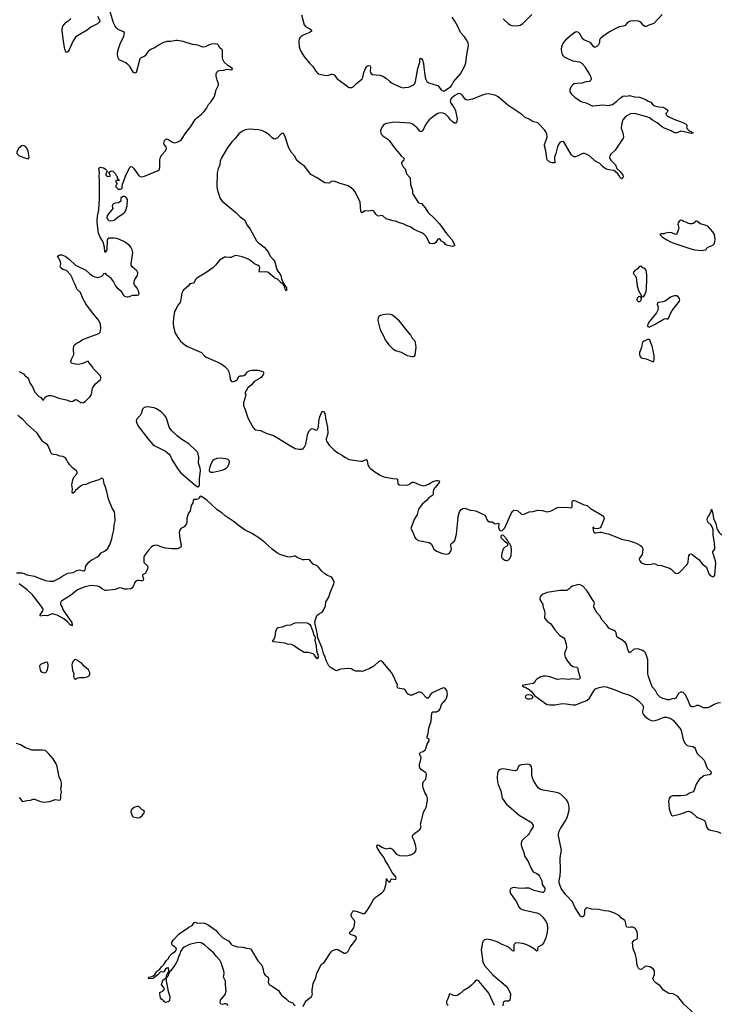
# Model space of a CAD drawing. Header units: inches. Extents: x 884691 to 1028259, y 526745 to 653629.
# Tile 156 of 241: x 963919 to 974810, y 585788 to 601110. Entities that reach past the tile are written whole.
import ezdxf

# ---------------------------------------------------------------- set-up
doc = ezdxf.new("R2010")
doc.units = ezdxf.units.IN
doc.header["$MEASUREMENT"] = 0
for name, color, linetype in [('A9568', 7, 'Continuous'), ('A9569', 7, 'Continuous'), ('A9578', 7, 'Continuous'), ('A9579', 7, 'Continuous'), ('A9660', 7, 'Continuous'), ('A9670', 7, 'Continuous')]:
    doc.layers.add(name, color=color, linetype=linetype)

msp = doc.modelspace()

# ---------------------------------------------------------------- linework, layer by layer
at = {"layer": 'A9568', "color": 6}
for points, elevation in [([(963910, 589004), (963950, 588956), (963970, 588945), (964030, 588960), (964090, 588964), (964130, 588981), (964150, 588980), (964243, 588943), (964296, 588936), (964390, 588943), (964470, 588975), (964535, 588965), (964548, 588972), (964558, 588990), (964558, 589050), (964570, 589090), (964561, 589150), (964570, 589190), (964569, 589230), (964559, 589270), (964533, 589330), (964497, 589510), (964489, 589529), (964442, 589610), (964370, 589693), (964330, 589727), (964310, 589736), (964270, 589742), (964110, 589741), (964070, 589760), (964010, 589778), (963930, 589826), (963870, 589846)], 2200), ([(968330, 585754), (968361, 585819), (968380, 585840), (968463, 585910), (968474, 585930), (968477, 585950), (968472, 585972), (968472, 586010), (968488, 586110), (968530, 586198), (968545, 586275), (968576, 586330), (968610, 586407), (968661, 586439), (968770, 586606), (968790, 586623), (968850, 586645), (968870, 586640), (968970, 586585), (968990, 586584), (969010, 586595), (969030, 586615), (969064, 586676), (969151, 586790), (969160, 586810), (969156, 586836), (969132, 586852), (969070, 586874), (969055, 586890), (969057, 586910), (969097, 586943), (969122, 586978), (969133, 587027), (969137, 587070), (969129, 587090), (969090, 587137), (969078, 587170), (969083, 587197), (969105, 587235), (969110, 587241), (969130, 587245), (969173, 587233), (969270, 587194), (969290, 587199), (969330, 587250), (969382, 587330), (969421, 587410), (969435, 587430), (969470, 587462), (969558, 587522), (969587, 587553), (969604, 587590), (969623, 587670), (969630, 587745), (969642, 587722), (969670, 587691), (969688, 587692), (969699, 587730), (969710, 587741), (969774, 587730), (969779, 587750), (969772, 587770), (969720, 587840), (969650, 587965), (969607, 588027), (969591, 588070), (969578, 588090), (969529, 588149), (969484, 588230), (969478, 588250), (969481, 588259), (969490, 588268), (969510, 588262), (969566, 588226), (969609, 588211), (969630, 588210), (969670, 588220), (969690, 588218), (969710, 588210), (969730, 588194), (969784, 588124), (969830, 588103), (969950, 588101), (970000, 588113)], 2100), ([(967164, 585770), (967148, 585788), (967130, 585796), (967110, 585798), (967070, 585787), (967048, 585790), (967041, 585810), (967045, 585850), (967118, 585942), (967131, 585990), (967122, 586090), (967123, 586150), (967093, 586213), (967101, 586270), (967097, 586310), (967056, 586436), (967036, 586476), (966982, 586530), (966942, 586582), (966862, 586650), (966796, 586716), (966743, 586743), (966710, 586748), (966670, 586746), (966563, 586717), (966520, 586700), (966482, 586678), (966460, 586660), (966420, 586610), (966410, 586570), (966396, 586544), (966370, 586461), (966350, 586421), (966310, 586359), (966270, 586313), (966256, 586304), (966250, 586278), (966244, 586276), (966238, 586262), (966230, 586229), (966218, 586222), (966210, 586198), (966200, 586200), (966202, 586230), (966239, 586310), (966235, 586355), (966230, 586362), (966225, 586355), (966210, 586352), (966190, 586334), (966164, 586296), (966150, 586289), (966110, 586292), (966072, 586248), (965990, 586190), (965950, 586183), (965919, 586190), (965935, 586210), (965978, 586222), (966017, 586243), (966050, 586295), (966070, 586315), (966103, 586337), (966127, 586373), (966164, 586410), (966197, 586463), (966230, 586495), (966257, 586543), (966297, 586583), (966337, 586610), (966357, 586630), (966361, 586650), (966350, 586669), (966301, 586701), (966291, 586711), (966286, 586730), (966290, 586750), (966312, 586790), (966385, 586870), (966409, 586891), (966510, 586955), (966554, 586990), (966603, 587017), (966616, 587030), (966630, 587058), (966650, 587065), (966690, 587050), (966730, 587058), (966790, 587052), (966837, 587037), (966977, 586937), (967010, 586895), (967063, 586843), (967084, 586824), (967170, 586774), (967210, 586722), (967225, 586710), (967310, 586682), (967395, 586675), (967450, 586661), (967490, 586659), (967512, 586652), (967530, 586631), (967625, 586465), (967690, 586395), (967711, 586331), (967716, 586290), (967725, 586265), (967743, 586243), (967789, 586210), (967794, 586190), (967789, 586129), (967810, 586091), (967850, 586070), (967950, 586005), (967978, 585950), (967993, 585930), (968060, 585880), (968087, 585850), (968110, 585834), (968170, 585810), (968184, 585790), (968210, 585772)], 2100)]:
    msp.add_lwpolyline(points, dxfattribs=dict(at, elevation=elevation))
for points, elevation in [([(965750, 588868), (965710, 588856), (965670, 588830), (965655, 588810), (965650, 588782), (965670, 588721), (965684, 588704), (965730, 588693), (965770, 588689), (965790, 588695), (965829, 588730), (965856, 588770), (965864, 588790), (965850, 588805), (965822, 588822), (965780, 588860), (965770, 588867)], 2200), ([(966190, 585818), (966170, 585829), (966162, 585842), (966130, 585864), (966109, 585890), (966099, 585950), (966099, 585970), (966110, 585979), (966150, 585991), (966171, 586029), (966165, 586050), (966128, 586090), (966150, 586162), (966155, 586170), (966198, 586198), (966194, 586190), (966199, 586179), (966197, 586150), (966210, 586101), (966228, 585988), (966255, 585910), (966252, 585848), (966244, 585836), (966230, 585827)], 2100)]:
    msp.add_lwpolyline(points, close=True, dxfattribs=dict(at, elevation=elevation))
at = {"layer": 'A9569', "color": 6}
for points, elevation in [([(963910, 595635), (963922, 595630), (963978, 595598), (964005, 595570), (964042, 595542), (964056, 595516), (964080, 595450), (964119, 595399), (964137, 595350), (964156, 595316), (964210, 595253), (964249, 595229), (964270, 595205), (964290, 595192), (964309, 595230), (964330, 595246), (964370, 595261), (964410, 595261), (964449, 595251), (964521, 595221), (964650, 595194), (964710, 595170), (964745, 595175), (964790, 595198), (964810, 595194), (964870, 595154), (964890, 595148), (964910, 595153), (964938, 595170), (965010, 595241), (965030, 595268), (965039, 595290), (965051, 595370), (965062, 595398), (965097, 595443), (965176, 595510), (965185, 595530), (965170, 595575), (965062, 595682), (965050, 595706), (964995, 595775), (964989, 595790), (964970, 595793), (964885, 595755), (964830, 595747), (964790, 595750), (964727, 595767), (964722, 595770), (964716, 595790), (964730, 595838), (964761, 595899), (964758, 595990), (964764, 596030), (964773, 596050), (964796, 596070), (964850, 596096), (964894, 596126), (964930, 596144), (965152, 596228), (965171, 596250), (965179, 596270), (965181, 596310), (965176, 596370), (965150, 596430), (965137, 596450), (965050, 596551), (964950, 596688), (964903, 596770), (964864, 596864), (964815, 596910), (964802, 596930), (964783, 596990), (964750, 597050), (964735, 597095), (964715, 597135), (964650, 597208), (964590, 597222), (964558, 597250), (964548, 597270), (964559, 597310), (964557, 597350), (964510, 597430), (964532, 597448), (964550, 597451), (964575, 597450), (964627, 597430), (964690, 597382), (964790, 597290), (964950, 597214), (965010, 597153), (965050, 597125), (965088, 597108), (965130, 597100), (965173, 597107), (965200, 597120), (965220, 597140), (965230, 597161), (965250, 597167), (965261, 597150), (965310, 597116), (965330, 597096), (965380, 597030), (965410, 596969), (965430, 596945), (965492, 596892), (965530, 596830), (965551, 596810), (965590, 596799), (965610, 596799), (965630, 596802), (965677, 596823), (965750, 596821), (965773, 596830), (965781, 596850), (965769, 596890), (965746, 596930), (965704, 596984), (965696, 597010), (965699, 597030), (965714, 597066), (965755, 597130), (965758, 597170), (965741, 597201), (965670, 597263), (965657, 597290), (965656, 597310), (965682, 597490), (965672, 597530), (965650, 597568), (965630, 597596), (965589, 597629), (965552, 597652), (965472, 597692), (965430, 597706), (965392, 597712), (965310, 597710), (965286, 597694), (965281, 597679), (965274, 597530), (965250, 597487), (965245, 597505), (965241, 597570), (965219, 597650), (965210, 597670), (965170, 597728), (965146, 597786), (965129, 597910), (965126, 597974), (965130, 598052), (965149, 598151), (965161, 598330), (965163, 598610), (965156, 598670), (965159, 598730), (965150, 598790), (965155, 598805), (965170, 598818), (965226, 598806), (965250, 598791), (965271, 598770), (965282, 598750), (965262, 598710), (965262, 598690), (965290, 598672), (965326, 598674), (965328, 598690), (965306, 598730), (965326, 598750), (965350, 598758), (965370, 598754), (965410, 598714), (965414, 598690), (965434, 598670), (965438, 598638), (965450, 598634), (965458, 598618), (965474, 598610), (965470, 598606), (965430, 598606), (965418, 598602), (965414, 598590), (965424, 598564), (965434, 598550), (965414, 598530), (965414, 598510), (965453, 598473), (965490, 598472), (965514, 598486), (965520, 598560), (965530, 598574), (965569, 598690), (965632, 598808), (965650, 598826), (965670, 598821), (965690, 598801), (965770, 598690), (965790, 598672), (965810, 598665), (965862, 598678), (966077, 598763), (966090, 598776), (966099, 598810), (966103, 598930), (966109, 598970), (966132, 599008), (966189, 599070), (966203, 599110), (966201, 599130), (966168, 599168), (966161, 599190), (966173, 599230), (966190, 599247), (966205, 599255), (966227, 599253), (966290, 599210), (966330, 599196), (966370, 599204), (966410, 599225), (966436, 599244), (966504, 599350), (966585, 599450), (966650, 599558), (966670, 599578), (966750, 599638), (966790, 599682), (966826, 599730), (966859, 599790), (966901, 599839), (966941, 599899), (966950, 599918), (966970, 600000)], 2100), ([(970000, 599498), (969750, 599517), (969630, 599493), (969590, 599477), (969565, 599450), (969538, 599390), (969536, 599370), (969548, 599330), (969570, 599302), (969651, 599251), (969673, 599233), (969754, 599114), (969855, 598990), (969902, 598950), (969901, 598930), (969863, 598890), (969864, 598870), (969890, 598823), (969918, 598790), (969933, 598730), (969943, 598710), (970000, 598650)], 2100), ([(970000, 597885), (969950, 597900), (969890, 597935), (969830, 597950), (969770, 597974), (969730, 597980), (969623, 598010), (969570, 598060), (969550, 598064), (969510, 598055), (969490, 598059), (969462, 598082), (969449, 598110), (969432, 598130), (969410, 598140), (969350, 598132), (969290, 598135), (969250, 598107), (969244, 598110), (969229, 598129), (969217, 598270), (969143, 598430), (969110, 598470), (969087, 598490), (969030, 598523), (968890, 598564), (968830, 598594), (968784, 598596), (968768, 598592), (968746, 598574), (968732, 598568), (968670, 598570), (968584, 598624), (968550, 598651), (968450, 598703), (968352, 598830), (968290, 598870), (968250, 598909), (968230, 598933), (968195, 598990), (968150, 599043), (968105, 599125), (968050, 599290), (968030, 599333), (968010, 599342), (967990, 599333), (967930, 599273), (967910, 599259), (967890, 599252), (967870, 599256), (967850, 599270), (967810, 599314), (967763, 599350), (967690, 599384), (967630, 599395), (967495, 599405), (967430, 599397), (967390, 599375), (967330, 599332), (967276, 599264), (967223, 599210), (967149, 599110), (967054, 598950), (967042, 598910), (967036, 598850), (967008, 598790), (966992, 598728), (966989, 598510), (967000, 598450), (967041, 598330), (967068, 598290), (967285, 598110), (967350, 598044), (967426, 597990), (967456, 597916), (967509, 597850), (967608, 597670), (967639, 597639), (967724, 597570), (967761, 597530), (967782, 597502), (967824, 597424), (967870, 597376), (967890, 597340), (967922, 597223), (967936, 597196), (967970, 597156), (967983, 597130), (967996, 597076), (968019, 597019), (968030, 597011), (968042, 596981), (968050, 596979), (968059, 596959), (968070, 596948), (968075, 596905), (968070, 596890), (968064, 596904), (968050, 596918), (968039, 596959), (968030, 596968), (968018, 596998), (967990, 597018), (967950, 597058), (967930, 597071), (967890, 597087), (967880, 597100), (967781, 597181), (967750, 597188), (967650, 597181), (967646, 597190), (967660, 597250), (967652, 597272), (967630, 597287), (967573, 597310), (967494, 597374), (967456, 597396), (967381, 597421), (967290, 597440), (967264, 597436), (967210, 597410), (967190, 597408), (967130, 597416), (967110, 597413), (967090, 597406), (967030, 597366), (966968, 597292), (966924, 597250), (966830, 597184), (966678, 597090), (966655, 597065), (966630, 597009), (966570, 597001), (966545, 596970), (966466, 596894), (966444, 596856), (966436, 596830), (966426, 596750), (966415, 596710), (966382, 596670), (966364, 596630), (966328, 596570), (966313, 596470), (966309, 596390), (966314, 596330), (966341, 596230), (966391, 596150), (966422, 596110), (966490, 596050), (966530, 596024), (966750, 595932), (966798, 595878), (966820, 595860), (967002, 595782), (967053, 595753), (967111, 595711), (967152, 595670), (967176, 595630), (967192, 595570), (967196, 595510), (967210, 595484), (967230, 595477), (967250, 595478), (967279, 595490), (967304, 595510), (967330, 595558), (967350, 595566), (967390, 595568), (967410, 595576), (967435, 595590), (967467, 595633), (967504, 595650), (967530, 595655), (967625, 595655), (967683, 595643), (967707, 595630), (967718, 595610), (967710, 595590), (967682, 595550), (967664, 595530), (967570, 595478), (967530, 595427), (967470, 595379), (967428, 595310), (967429, 595290), (967437, 595270), (967436, 595250), (967405, 595150), (967404, 595104), (967430, 595045), (967470, 594913), (967550, 594772), (967576, 594736), (967590, 594730), (967670, 594716), (967764, 594670), (967870, 594638), (967930, 594606), (968110, 594493), (968210, 594439), (968270, 594427), (968312, 594428), (968330, 594434), (968348, 594452), (968373, 594507), (968404, 594670), (968430, 594719), (968450, 594740), (968470, 594748), (968490, 594743), (968530, 594722), (968552, 594730), (968570, 594767), (968577, 594863), (968591, 594930), (968630, 595017), (968650, 595014), (968673, 594973), (968678, 594910), (968713, 594770), (968714, 594670), (968691, 594590), (968691, 594570), (968697, 594550), (968735, 594490), (968810, 594419), (968870, 594371), (968944, 594330), (968981, 594301), (969050, 594268), (969230, 594238), (969258, 594242), (969310, 594267), (969320, 594260), (969328, 594248), (969339, 594190), (969354, 594154), (969376, 594130), (969430, 594086), (969530, 594023), (969590, 593996), (969730, 593968), (969790, 593965), (969802, 593950), (969808, 593888), (969830, 593871), (969951, 593869), (969981, 593879), (970000, 593892)], 2100), ([(970000, 596211), (969830, 596418), (969750, 596490), (969710, 596516), (969690, 596524), (969650, 596526), (969570, 596516), (969535, 596505), (969510, 596491), (969498, 596470), (969496, 596430), (969530, 596285), (969585, 596190), (969606, 596130), (969667, 596050), (969726, 595990), (969770, 595963), (969856, 595936), (969950, 595887), (970000, 595876)], 2200), ([(963870, 592505), (963950, 592500), (963990, 592490), (964032, 592472), (964150, 592451), (964220, 592420), (964322, 592382), (964390, 592373), (964445, 592375), (964530, 592416), (964590, 592457), (964670, 592496), (964750, 592506), (964810, 592537), (964850, 592547), (964870, 592546), (964910, 592534), (964924, 592536), (964936, 592550), (964950, 592610), (964996, 592670), (965030, 592698), (965130, 592750), (965153, 592767), (965188, 592812), (965239, 592841), (965284, 592876), (965323, 592937), (965356, 593030), (965367, 593110), (965387, 593170), (965391, 593250), (965403, 593310), (965400, 593410), (965393, 593450), (965360, 593510), (965300, 593650), (965277, 593770), (965251, 593851), (965234, 593890), (965225, 593950), (965219, 593959), (965210, 593968), (965190, 593970), (965151, 593949), (965030, 593915), (964950, 593879), (964904, 593870), (964867, 593850), (964824, 593816), (964782, 593778), (964770, 593758), (964750, 593743), (964744, 593744), (964737, 593757), (964740, 593810), (964731, 593870), (964746, 593950), (964762, 593990), (964815, 594050), (964815, 594070), (964801, 594090), (964739, 594139), (964701, 594181), (964666, 594226), (964648, 594268), (964631, 594290), (964590, 594313), (964550, 594316), (964490, 594340), (964444, 594344), (964417, 594357), (964410, 594365), (964369, 594470), (964354, 594494), (964332, 594512), (964290, 594534), (964272, 594550), (964190, 594678), (964136, 594730), (964045, 594805), (963970, 594890), (963891, 594950)], 2100), ([(970000, 590601), (969970, 590609), (969950, 590625), (969923, 590670), (969899, 590690), (969805, 590710), (969793, 590730), (969798, 590770), (969774, 590814), (969750, 590872), (969705, 590950), (969570, 591113), (969550, 591130), (969530, 591132), (969510, 591122), (969430, 591052), (969370, 591013), (969250, 590969), (969230, 590973), (969150, 590974), (969109, 590989), (969086, 591010), (969030, 591014), (968915, 591005), (968850, 590977), (968810, 590996), (968750, 591036), (968730, 591057), (968690, 591138), (968674, 591190), (968649, 591249), (968627, 591330), (968562, 591490), (968550, 591570), (968537, 591610), (968516, 591730), (968523, 591777), (968550, 591846), (968570, 591861), (968617, 591883), (968630, 591893), (968650, 591924), (968679, 591990), (968683, 592050), (968730, 592122), (968750, 592196), (968810, 592330), (968815, 592350), (968813, 592370), (968779, 592430), (968762, 592442), (968710, 592461), (968670, 592487), (968623, 592530), (968570, 592592), (968550, 592610), (968490, 592640), (968430, 592703), (968410, 592710), (968350, 592704), (968326, 592706), (968250, 592736), (968210, 592761), (968190, 592761), (968130, 592747), (968090, 592749), (967970, 592788), (967930, 592809), (967850, 592869), (967736, 592976), (967658, 593038), (967530, 593118), (967427, 593167), (967322, 593242), (967256, 593296), (967119, 593390), (967070, 593432), (966989, 593489), (966830, 593631), (966750, 593693), (966730, 593694), (966713, 593670), (966690, 593650), (966670, 593644), (966630, 593643), (966622, 593630), (966617, 593590), (966591, 593549), (966573, 593470), (966549, 593431), (966530, 593382), (966523, 593350), (966521, 593290), (966510, 593254), (966481, 593219), (966430, 593190), (966410, 593166), (966403, 593130), (966405, 593085), (966410, 593035), (966434, 592930), (966430, 592904), (966410, 592891), (966370, 592877), (966286, 592874), (966190, 592885), (966130, 592902), (966070, 592928), (966030, 592931), (965998, 592922), (965970, 592907), (965923, 592857), (965864, 592770), (965854, 592746), (965851, 592710), (965854, 592670), (965859, 592659), (965907, 592610), (965914, 592586), (965910, 592562), (965870, 592493), (965829, 592471), (965830, 592450), (965838, 592438), (965844, 592410), (965842, 592390), (965830, 592379), (965810, 592376), (965770, 592385), (965750, 592383), (965729, 592371), (965710, 592350), (965686, 592290), (965670, 592267), (965650, 592256), (965592, 592248), (965550, 592250), (965505, 592265), (965470, 592267), (965410, 592245), (965270, 592227), (965249, 592230), (965210, 592247), (965163, 592283), (965130, 592294), (965030, 592304), (964935, 592285), (964820, 592240), (964710, 592152), (964575, 592065), (964561, 592050), (964555, 592030), (964556, 592010), (964578, 591970), (964590, 591930), (964604, 591904), (964729, 591730), (964737, 591683), (964730, 591679), (964726, 591686), (964710, 591688), (964661, 591741), (964608, 591788), (964505, 591845), (964430, 591864), (964417, 591863), (964350, 591834), (964290, 591839), (964244, 591830), (964238, 591838), (964238, 591850), (964279, 591910), (964284, 591930), (964278, 591950), (964242, 592002), (964118, 592158), (964038, 592238), (963910, 592331)], 2100)]:
    msp.add_lwpolyline(points, dxfattribs=dict(at, elevation=elevation))
for points, elevation in [([(963970, 599151), (963950, 599146), (963908, 599110), (963883, 599077), (963873, 599050), (963875, 599030), (963888, 599010), (963910, 598994), (964030, 598948), (964050, 598946), (964064, 598956), (964069, 598971), (964050, 599064), (964032, 599110), (964010, 599136), (963990, 599146)], 2200), ([(965550, 598358), (965530, 598358), (965506, 598346), (965494, 598346), (965492, 598288), (965470, 598266), (965450, 598258), (965405, 598255), (965377, 598243), (965365, 598230), (965358, 598210), (965367, 598170), (965355, 598150), (965297, 598083), (965283, 598057), (965277, 598030), (965286, 598006), (965308, 597988), (965330, 597982), (965370, 597985), (965390, 597993), (965450, 598040), (965540, 598100), (965552, 598110), (965564, 598130), (965590, 598214), (965595, 598310), (965588, 598330), (965570, 598348)], 2100), ([(965910, 595087), (965870, 595081), (965850, 595071), (965832, 595048), (965813, 594990), (965793, 594950), (965739, 594890), (965733, 594870), (965742, 594830), (965766, 594786), (965930, 594570), (965990, 594502), (966010, 594486), (966190, 594397), (966248, 594350), (966261, 594330), (966285, 594265), (966385, 594110), (966425, 594065), (966650, 593869), (966690, 593843), (966710, 593846), (966719, 593870), (966720, 593970), (966736, 594090), (966731, 594130), (966704, 594210), (966710, 594302), (966700, 594350), (966690, 594373), (966657, 594410), (966551, 594511), (966427, 594590), (966370, 594632), (966288, 594710), (966248, 594770), (966216, 594876), (966192, 594932), (966170, 594962), (966120, 595010), (966050, 595057), (966010, 595071)], 2100), ([(967050, 594289), (966990, 594283), (966950, 594267), (966928, 594250), (966905, 594215), (966878, 594150), (966868, 594110), (966870, 594090), (966888, 594070), (966930, 594068), (967070, 594100), (967106, 594114), (967131, 594129), (967153, 594150), (967176, 594190), (967184, 594224), (967179, 594250), (967164, 594264), (967150, 594270)], 2100), ([(968550, 591162), (968510, 591221), (968490, 591241), (968416, 591264), (968350, 591265), (968239, 591330), (968190, 591367), (968150, 591387), (968090, 591392), (968046, 591406), (967869, 591430), (967857, 591450), (967874, 591466), (967896, 591510), (967907, 591590), (967923, 591637), (967944, 591650), (968010, 591664), (968070, 591688), (968146, 591694), (968184, 591716), (968210, 591724), (968252, 591728), (968387, 591727), (968410, 591719), (968436, 591696), (968451, 591671), (968481, 591590), (968497, 591530), (968513, 591510), (968517, 591497), (968516, 591450), (968536, 591370), (968538, 591290), (968561, 591230), (968567, 591193), (968565, 591175)], 2100), ([(964790, 591153), (964771, 591150), (964750, 591127), (964736, 591090), (964733, 591070), (964742, 590990), (964761, 590930), (964757, 590890), (964762, 590870), (964770, 590859), (964790, 590850), (964830, 590867), (964850, 590872), (964930, 590872), (964970, 590885), (964990, 590895), (965006, 590910), (965012, 590928), (965011, 590950), (964990, 590991), (964921, 591050), (964884, 591090), (964810, 591145)], 2200), ([(964331, 591111), (964244, 591076), (964236, 591070), (964229, 591051), (964237, 590990), (964250, 590971), (964270, 590958), (964310, 590947), (964327, 590953), (964336, 590964), (964350, 590996), (964365, 591050), (964365, 591070), (964356, 591096), (964350, 591107)], 2200)]:
    msp.add_lwpolyline(points, close=True, dxfattribs=dict(at, elevation=elevation))
at = {"layer": 'A9578', "color": 6, "elevation": 2100}
for points in [[(970000, 588113), (970006, 588114), (970060, 588140), (970087, 588173), (970091, 588209), (970085, 588250), (970058, 588338), (970035, 588390), (970032, 588410), (970042, 588430), (970148, 588510), (970164, 588530), (970167, 588550), (970161, 588590), (970167, 588630), (970186, 588690), (970204, 588776), (970247, 588850), (970253, 588870), (970270, 588970), (970268, 588990), (970255, 589030), (970225, 589085), (970203, 589143), (970194, 589190), (970196, 589224), (970206, 589254), (970240, 589290), (970251, 589370), (970241, 589390), (970175, 589435), (970150, 589469), (970142, 589490), (970143, 589530), (970153, 589550), (970169, 589630), (970163, 589650), (970147, 589670), (970144, 589690), (970165, 589710), (970198, 589722), (970231, 589749), (970244, 589770), (970262, 589838), (970294, 589890), (970295, 589915), (970264, 589930), (970262, 589950), (970275, 589985), (970277, 590000)], [(974228, 590000), (974245, 589910), (974272, 589852), (974310, 589816), (974330, 589809), (974399, 589799), (974425, 589785), (974435, 589770), (974448, 589728), (974467, 589690), (974567, 589590), (974583, 589563), (974623, 589463), (974679, 589410), (974684, 589390), (974670, 589365), (974650, 589357), (974590, 589351), (974570, 589343), (974496, 589284), (974450, 589212), (974420, 589120), (974404, 589096), (974348, 589072), (974297, 589043), (974265, 589035), (974210, 589030), (974089, 589031), (974056, 589024), (974043, 589017), (974028, 588992), (974021, 588950), (974023, 588890), (974031, 588831), (974053, 588750), (974066, 588730), (974083, 588723), (974130, 588730), (974210, 588750), (974310, 588790), (974332, 588792), (974364, 588784), (974390, 588766), (974449, 588710), (974470, 588696), (974550, 588666), (974577, 588650), (974590, 588630), (974610, 588550), (974626, 588526), (974645, 588510), (974670, 588498), (974730, 588489), (974790, 588474), (974832, 588450)], [(974422, 585642), (974258, 585790), (974165, 585910), (974090, 585949), (974030, 585958), (974010, 585966), (973941, 586010), (973890, 586074), (973820, 586120), (973796, 586150), (973775, 586190), (973802, 586250), (973803, 586270), (973800, 586310), (973780, 586340), (973730, 586370), (973670, 586384), (973650, 586376), (973605, 586335), (973590, 586331), (973570, 586336), (973550, 586350), (973530, 586394), (973519, 586490), (973503, 586563), (973467, 586650), (973457, 586750), (973481, 586779), (973530, 586808), (973539, 586830), (973538, 586870), (973530, 586910), (973504, 586970), (973463, 586990), (973429, 586991), (973390, 586984), (973371, 586991), (973359, 587010), (973352, 587070), (973340, 587090), (973290, 587130), (973253, 587170), (973168, 587210), (973090, 587237), (973025, 587245), (972935, 587265), (972828, 587268), (972750, 587288), (972730, 587281), (972717, 587263), (972712, 587248), (972710, 587184), (972690, 587149), (972670, 587147), (972650, 587161), (972637, 587177), (972560, 587300), (972523, 587383), (972420, 587490), (972350, 587589), (972326, 587646), (972318, 587678), (972319, 587710), (972334, 587786), (972340, 587870), (972333, 588067), (972351, 588189), (972308, 588408), (972306, 588434), (972317, 588483), (972336, 588524), (972417, 588643), (972449, 588711), (972471, 588809), (972475, 588845), (972470, 588886), (972456, 588930), (972431, 588970), (972370, 589034), (972350, 589051), (972310, 589074), (972250, 589090), (972070, 589121), (972030, 589131), (972010, 589141), (971990, 589159), (971970, 589187), (971919, 589270), (971900, 589310), (971891, 589351), (971893, 589453), (971885, 589485), (971870, 589509), (971850, 589522), (971830, 589526), (971730, 589515), (971710, 589509), (971684, 589490), (971662, 589438), (971652, 589428), (971637, 589423), (971590, 589425), (971450, 589450), (971412, 589448), (971385, 589435), (971365, 589415), (971355, 589385), (971352, 589310), (971357, 589250), (971368, 589210), (971407, 589110), (971430, 588996), (971490, 588910), (971697, 588730), (971870, 588630), (971889, 588610), (971911, 588570), (971910, 588550), (971904, 588536), (971872, 588490), (971852, 588448), (971838, 588430), (971770, 588370), (971738, 588330), (971725, 588295), (971725, 588270), (971730, 588245), (971764, 588164), (971784, 588090), (971836, 588010), (971884, 587890), (971912, 587852), (971970, 587822), (971990, 587806), (972010, 587783), (972045, 587710), (972052, 587650), (972093, 587593), (972094, 587570), (972090, 587550), (972080, 587540), (972070, 587530), (972050, 587526), (971930, 587561), (971850, 587596), (971790, 587597), (971710, 587591), (971610, 587605), (971590, 587603), (971566, 587590), (971554, 587570), (971550, 587550), (971562, 587510), (971610, 587438), (971650, 587390), (971671, 587351), (971684, 587310), (971710, 587280), (971757, 587257), (971968, 587210), (972015, 587190), (972058, 587150), (972110, 587084), (972130, 587036), (972136, 586970), (972130, 586909), (972110, 586823), (972081, 586750), (972050, 586712), (971985, 586675), (971981, 586659), (971985, 586630), (971970, 586615), (971918, 586658), (971855, 586695), (971814, 586714), (971750, 586734), (971654, 586746), (971630, 586739), (971620, 586730), (971614, 586710), (971613, 586627), (971610, 586615), (971590, 586619), (971554, 586654), (971507, 586687), (971430, 586718), (971350, 586759), (971252, 586792), (971190, 586800), (971153, 586790), (971133, 586770), (971125, 586750), (971104, 586636), (971131, 586451), (971157, 586390), (971285, 586245), (971494, 586070), (971525, 586030), (971535, 586010), (971557, 585950), (971559, 585930), (971548, 585852), (971530, 585836), (971470, 585839), (971450, 585827), (971443, 585810), (971438, 585762)], [(971310, 585772), (971221, 585961), (971152, 586052), (971070, 586141), (971050, 586159), (971030, 586162), (971010, 586150), (970995, 586125), (970954, 586086), (970910, 586051), (970822, 585998), (970770, 585951), (970730, 585925), (970710, 585921), (970670, 585925), (970630, 585945), (970609, 585950), (970585, 585875), (970562, 585830), (970561, 585810), (970569, 585789), (970590, 585777)]]:
    msp.add_lwpolyline(points, dxfattribs=at)
at = {"layer": 'A9579', "color": 6}
for points, elevation in [([(972484, 600000), (972484, 599990), (972510, 599949), (972563, 599903), (972650, 599841), (972670, 599830), (972735, 599815), (972830, 599772), (972849, 599769), (972990, 599784), (973090, 599774), (973150, 599789), (973217, 599843), (973270, 599894), (973310, 599919), (973330, 599925), (973370, 599920), (973410, 599930), (973489, 599909), (973570, 599906), (973668, 599868), (973703, 599843), (973745, 599825), (973782, 599782), (973800, 599770), (973870, 599756), (973930, 599751), (973974, 599730), (973999, 599710), (974007, 599690), (973996, 599670), (973976, 599650), (973981, 599630), (974003, 599610), (974101, 599561), (974244, 599510), (974283, 599490), (974306, 599470), (974306, 599450), (974298, 599430), (974343, 599383), (974372, 599372), (974390, 599354), (974402, 599350), (974370, 599339), (974290, 599362), (974210, 599374), (974150, 599349), (974110, 599352), (974060, 599380), (973940, 599430), (973910, 599448), (973844, 599504), (973770, 599546), (973722, 599582), (973681, 599601), (973490, 599651), (973430, 599644), (973370, 599616), (973340, 599590), (973310, 599550), (973297, 599523), (973286, 599474), (973284, 599424), (973306, 599350), (973317, 599290), (973315, 599265), (973190, 599081), (973120, 599020), (973104, 598990), (973102, 598970), (973107, 598950), (973124, 598924), (973161, 598881), (973195, 598850), (973217, 598797), (973270, 598741), (973309, 598690), (973317, 598670), (973310, 598650), (973290, 598633), (973270, 598642), (973255, 598675), (973231, 598711), (973190, 598750), (973170, 598762), (973090, 598772), (973050, 598786), (972990, 598828), (972948, 598870), (972870, 598916), (972789, 598990), (972750, 599015), (972713, 599027), (972690, 599027), (972661, 599019), (972624, 598996), (972570, 598978), (972550, 598978), (972530, 598986), (972506, 599010), (972390, 599211), (972370, 599216), (972350, 599211), (972330, 599197), (972307, 599170), (972290, 599131), (972267, 599030), (972247, 598970), (972245, 598930), (972254, 598886), (972239, 598881), (972210, 598885), (972189, 598890), (972150, 598910), (972132, 598930), (972123, 598950), (972109, 599070), (972088, 599150), (972089, 599170), (972120, 599250), (972128, 599290), (972124, 599330), (972110, 599364), (972090, 599397), (971990, 599501), (971970, 599513), (971910, 599522), (971850, 599562), (971790, 599586), (971736, 599636), (971520, 599780), (971370, 599909), (971330, 599930), (971270, 599946), (971210, 599955), (971168, 599952), (971110, 599933), (970970, 599876), (970890, 599858), (970870, 599863), (970855, 599875), (970810, 599932), (970791, 599951), (970777, 599957), (970750, 599960), (970730, 599954), (970692, 599930), (970643, 599890), (970626, 599870), (970619, 599850), (970624, 599824), (970688, 599730), (970703, 599690), (970727, 599570), (970726, 599530), (970720, 599510), (970710, 599501), (970690, 599502), (970650, 599526), (970627, 599550), (970595, 599595), (970550, 599638), (970510, 599657), (970470, 599662), (970430, 599651), (970370, 599616), (970291, 599550), (970246, 599490), (970190, 599380), (970170, 599367), (970150, 599376), (970105, 599425), (970030, 599489), (970010, 599497), (970000, 599498)], 2100), ([(970000, 598650), (970000, 598650), (970005, 598545), (970035, 598450), (970035, 598410), (970044, 598390), (970115, 598275), (970130, 598262), (970175, 598250), (970230, 598181), (970273, 598113), (970379, 598019), (970455, 597935), (970565, 597785), (970648, 597690), (970690, 597610), (970690, 597590), (970657, 597583), (970609, 597589), (970564, 597604), (970550, 597613), (970530, 597636), (970486, 597666), (970470, 597687), (970450, 597698), (970427, 597693), (970396, 597644), (970379, 597630), (970350, 597622), (970310, 597627), (970290, 597652), (970250, 597730), (970213, 597773), (970190, 597790), (970090, 597828), (970050, 597851), (970010, 597882), (970000, 597885)], 2100), ([(970000, 595876), (970025, 595870), (970050, 595869), (970066, 595874), (970078, 595890), (970090, 596010), (970082, 596090), (970070, 596111), (970036, 596150), (970001, 596210), (970000, 596211)], 2200), ([(970000, 593892), (970029, 593911), (970050, 593913), (970090, 593900), (970150, 593870), (970210, 593858), (970230, 593861), (970294, 593886), (970350, 593926), (970410, 593939), (970430, 593940), (970450, 593935), (970455, 593930), (970451, 593910), (970387, 593833), (970363, 593797), (970357, 593770), (970358, 593730), (970350, 593713), (970287, 593670), (970250, 593626), (970190, 593577), (970136, 593510), (970127, 593493), (970107, 593410), (970060, 593330), (970009, 593190), (970044, 593124), (970068, 593050), (970090, 593027), (970130, 593006), (970296, 592976), (970328, 592948), (970366, 592870), (970410, 592839), (970503, 592803), (970568, 592792), (970590, 592798), (970608, 592810), (970638, 592850), (970643, 592870), (970630, 592930), (970630, 592950), (970651, 592969), (970677, 592983), (970694, 593006), (970717, 593103), (970742, 593310), (970743, 593377), (970766, 593454), (970790, 593486), (970816, 593504), (970850, 593508), (970930, 593478), (970990, 593475), (971030, 593461), (971130, 593416), (971158, 593398), (971175, 593375), (971193, 593330), (971210, 593304), (971230, 593297), (971275, 593295), (971310, 593272), (971330, 593265), (971370, 593278), (971378, 593270), (971371, 593209), (971390, 593166), (971410, 593155), (971430, 593159), (971470, 593202), (971570, 593424), (971590, 593459), (971610, 593476), (971670, 593473), (971730, 593414), (971750, 593411), (971770, 593414), (971850, 593451), (971910, 593457), (971983, 593477), (972053, 593473), (972130, 593454), (972192, 593468), (972290, 593517), (972443, 593523), (972490, 593515), (972510, 593518), (972517, 593530), (972519, 593610), (972532, 593628), (972550, 593630), (972570, 593624), (972690, 593565), (972753, 593553), (972804, 593504), (972967, 593410), (972996, 593390), (973015, 593370), (973019, 593350), (973014, 593330), (972972, 593228), (972956, 593204), (972930, 593191), (972908, 593188), (972873, 593193), (972859, 593199), (972850, 593212), (972843, 593210), (972846, 593166), (972857, 593137), (972867, 593127), (972890, 593124), (972950, 593137), (972970, 593136), (973079, 593110), (973190, 593070), (973250, 593040), (973287, 593027), (973410, 592998), (973503, 592970), (973584, 592930), (973606, 592910), (973618, 592870), (973616, 592824), (973607, 592790), (973568, 592732), (973564, 592710), (973571, 592690), (973586, 592670), (973610, 592652), (973650, 592637), (973690, 592633), (973750, 592636), (973790, 592648), (973810, 592644), (973850, 592623), (973910, 592618), (974034, 592574), (974059, 592559), (974110, 592507), (974130, 592497), (974150, 592494), (974170, 592498), (974190, 592510), (974310, 592630), (974325, 592670), (974328, 592730), (974334, 592766), (974350, 592793), (974370, 592798), (974391, 592790), (974436, 592750), (974490, 592711), (974541, 592641), (974610, 592593), (974648, 592488), (974670, 592462), (974710, 592442), (974730, 592450), (974741, 592479), (974753, 592593), (974754, 592650), (974750, 592684), (974722, 592790), (974710, 592810), (974708, 592828), (974734, 592866), (974739, 592881), (974737, 592970), (974716, 593090), (974714, 593174), (974701, 593221), (974685, 593245), (974634, 593290), (974622, 593330), (974623, 593350), (974630, 593367), (974649, 593391), (974683, 593456), (974690, 593491), (974708, 593428), (974719, 593350), (974754, 593270), (974771, 593191), (974780, 593170), (974809, 593130), (974850, 593090)], 2100), ([(974830, 590481), (974784, 590476), (974730, 590454), (974670, 590415), (974630, 590403), (974563, 590404), (974490, 590440), (974461, 590439), (974410, 590418), (974390, 590416), (974370, 590425), (974350, 590450), (974321, 590530), (974277, 590610), (974250, 590638), (974230, 590647), (974210, 590647), (974176, 590624), (974131, 590550), (974110, 590541), (974090, 590545), (974030, 590525), (974010, 590526), (973930, 590547), (973910, 590555), (973890, 590570), (973850, 590611), (973818, 590670), (973764, 590730), (973706, 590890), (973697, 590930), (973695, 591150), (973677, 591217), (973659, 591259), (973640, 591280), (973615, 591295), (973555, 591315), (973510, 591320), (973472, 591308), (973430, 591266), (973410, 591260), (973390, 591294), (973366, 591386), (973352, 591412), (973310, 591448), (973221, 591501), (973213, 591513), (973206, 591570), (973193, 591590), (973170, 591607), (973109, 591629), (973090, 591643), (973060, 591690), (972988, 591768), (972950, 591836), (972910, 591877), (972859, 591970), (972856, 591990), (972865, 592030), (972862, 592050), (972830, 592094), (972747, 592230), (972680, 592300), (972630, 592320), (972602, 592318), (972524, 592296), (972499, 592281), (972470, 592249), (972439, 592230), (972330, 592228), (972130, 592195), (972068, 592170), (972037, 592150), (972020, 592130), (972015, 592110), (972017, 592090), (972063, 592010), (972070, 591968), (972088, 591910), (972092, 591872), (972087, 591810), (972095, 591790), (972131, 591750), (972190, 591707), (972250, 591615), (972330, 591529), (972389, 591490), (972405, 591465), (972427, 591390), (972433, 591350), (972429, 591330), (972404, 591270), (972402, 591230), (972408, 591188), (972446, 591126), (972493, 591070), (972530, 591047), (972592, 591032), (972604, 591024), (972610, 591010), (972613, 590970), (972645, 590870), (972634, 590850), (972610, 590845), (972530, 590854), (972456, 590844), (972370, 590853), (972290, 590845), (972170, 590885), (972110, 590894), (972070, 590893), (972030, 590884), (971972, 590850), (971951, 590829), (971928, 590792), (971910, 590778), (971742, 590750), (971765, 590730), (971798, 590718), (971850, 590688), (971890, 590650), (971935, 590595), (972107, 590467), (972130, 590454), (972170, 590446), (972250, 590449), (972370, 590469), (972426, 590466), (972530, 590447), (972577, 590450), (972650, 590482), (972750, 590514), (972790, 590550), (972856, 590664), (972884, 590696), (972941, 590719), (973010, 590732), (973050, 590728), (973190, 590681), (973306, 590630), (973387, 590607), (973442, 590582), (973499, 590550), (973540, 590520), (973614, 590450), (973632, 590410), (973615, 590350), (973613, 590330), (973618, 590310), (973650, 590270), (973710, 590223), (973750, 590204), (973790, 590201), (973850, 590217), (973950, 590255), (973990, 590258), (974043, 590243), (974090, 590210), (974210, 590064), (974222, 590030), (974228, 590000)], 2100), ([(970277, 590000), (970286, 590086), (970325, 590195), (970336, 590324), (970350, 590341), (970410, 590341), (970430, 590349), (970450, 590365), (970470, 590395), (970487, 590453), (970553, 590530), (970564, 590550), (970578, 590610), (970575, 590650), (970568, 590670), (970550, 590695), (970530, 590709), (970510, 590711), (970332, 590630), (970312, 590610), (970290, 590563), (970270, 590545), (970250, 590555), (970187, 590630), (970170, 590642), (970150, 590648), (970130, 590643), (970030, 590601), (970010, 590598), (970000, 590601)], 2100)]:
    msp.add_lwpolyline(points, dxfattribs=dict(at, elevation=elevation))
for points, elevation in [([(974210, 597991), (974190, 597980), (974169, 597950), (974166, 597930), (974178, 597870), (974177, 597850), (974154, 597786), (974146, 597774), (974130, 597770), (974070, 597796), (974030, 597800), (973972, 597790), (973950, 597780), (973903, 597777), (973883, 597770), (973923, 597730), (973983, 597690), (974060, 597650), (974150, 597615), (974351, 597550), (974430, 597529), (974530, 597518), (974590, 597527), (974605, 597530), (974612, 597550), (974631, 597569), (974710, 597604), (974733, 597630), (974744, 597690), (974736, 597770), (974710, 597810), (974637, 597890), (974590, 597914), (974510, 597936), (974470, 597970), (974450, 597974), (974410, 597941), (974390, 597934), (974350, 597933), (974330, 597937), (974290, 597960), (974252, 597972), (974230, 597987)], 2200), ([(973590, 597273), (973569, 597271), (973530, 597226), (973493, 597207), (973470, 597170), (973477, 597150), (973495, 597135), (973517, 597097), (973530, 596967), (973550, 596895), (973605, 596805), (973630, 596798), (973650, 596831), (973670, 596886), (973678, 596922), (973684, 597070), (973681, 597141), (973670, 597215), (973650, 597237), (973623, 597243)], 2200), ([(974106, 596814), (974051, 596790), (973966, 596730), (973930, 596719), (973862, 596710), (973850, 596702), (973844, 596684), (973859, 596630), (973853, 596590), (973830, 596550), (973720, 596410), (973696, 596370), (973691, 596350), (973698, 596338), (973711, 596331), (973730, 596333), (973770, 596349), (973812, 596370), (973950, 596456), (973970, 596459), (974010, 596451), (974030, 596483), (974041, 596519), (974075, 596585), (974190, 596729), (974194, 596750), (974191, 596770), (974170, 596798), (974148, 596812)], 2200), ([(973570, 596801), (973550, 596796), (973530, 596777), (973525, 596750), (973530, 596739), (973547, 596727), (973570, 596725), (973586, 596734), (973595, 596745), (973599, 596770), (973599, 596779), (973590, 596790), (973579, 596799)], 2200), ([(973715, 596135), (973690, 596133), (973640, 596110), (973617, 596090), (973607, 596070), (973600, 596010), (973570, 595930), (973570, 595898), (973577, 595870), (973593, 595850), (973673, 595833), (973770, 595793), (973790, 595791), (973798, 595830), (973795, 595885), (973763, 596030), (973740, 596090), (973731, 596131)], 2200), ([(971430, 593089), (971416, 593084), (971410, 593075), (971410, 593050), (971459, 592999), (971503, 592970), (971514, 592950), (971511, 592930), (971501, 592919), (971465, 592895), (971446, 592874), (971423, 592810), (971418, 592770), (971421, 592750), (971432, 592730), (971470, 592701), (971490, 592695), (971510, 592697), (971530, 592704), (971550, 592726), (971570, 592770), (971576, 592856), (971572, 592910), (971550, 592953), (971523, 592983), (971512, 593010), (971497, 593030), (971450, 593082)], 2100), ([(971837, 590603), (971810, 590598), (971799, 590590), (971790, 590570), (971802, 590550), (971823, 590543), (971861, 590541), (971890, 590546), (971899, 590550), (971912, 590572), (971893, 590593), (971878, 590598)], 2100)]:
    msp.add_lwpolyline(points, close=True, dxfattribs=dict(at, elevation=elevation))
at = {"layer": 'A9660', "color": 6, "elevation": 2100}
for points in [[(966970, 600000), (966972, 600008), (967014, 600094), (967016, 600110), (967011, 600130), (966992, 600170), (966978, 600230), (966978, 600270), (966988, 600292), (967007, 600313), (967030, 600322), (967090, 600327), (967150, 600338), (967210, 600328), (967225, 600335), (967234, 600350), (967158, 600398), (967101, 600450), (967079, 600490), (967075, 600510), (967076, 600630), (967070, 600642), (967035, 600675), (967010, 600719), (966998, 600730), (966970, 600737), (966909, 600731), (966870, 600721), (966805, 600690), (966770, 600683), (966690, 600712), (966610, 600724), (966466, 600770), (966370, 600786), (966350, 600786), (966272, 600772), (966210, 600770), (966150, 600752), (966090, 600719), (966030, 600676), (965969, 600651), (965930, 600625), (965912, 600608), (965870, 600550), (965848, 600532), (965805, 600515), (965790, 600502), (965736, 600304), (965730, 600290), (965710, 600278), (965690, 600291), (965637, 600377), (965610, 600410), (965570, 600441), (965470, 600486), (965450, 600519), (965440, 600570), (965447, 600627), (965489, 600750), (965540, 600850), (965547, 600870), (965549, 600909), (965527, 600927), (965510, 600930), (965450, 600959), (965430, 600976), (965406, 601010), (965381, 601061), (965315, 601270)], [(965130, 601164), (965164, 601110), (965165, 601090), (965155, 601070), (965130, 601047), (965026, 600994), (964971, 600949), (964810, 600856), (964790, 600840), (964745, 600770), (964690, 600639), (964670, 600608), (964650, 600602), (964630, 600627), (964624, 600644), (964595, 600810), (964578, 600942), (964583, 600997), (964589, 601011), (964644, 601070), (964690, 601102), (964713, 601127)], [(968306, 601186), (968346, 601030), (968370, 601002), (968435, 600970), (968462, 600950), (968463, 600930), (968436, 600910), (968330, 600870), (968301, 600850), (968282, 600830), (968270, 600810), (968264, 600770), (968270, 600690), (968279, 600659), (968302, 600610), (968343, 600543), (968430, 600436), (968483, 600383), (968531, 600310), (968568, 600270), (968610, 600255), (968690, 600243), (968730, 600245), (968770, 600262), (968790, 600265), (968810, 600260), (968824, 600244), (968844, 600210), (968863, 600190), (968972, 600112), (969030, 600064), (969050, 600055), (969090, 600054), (969110, 600065), (969164, 600116), (969252, 600188), (969263, 600210), (969279, 600290), (969310, 600363), (969330, 600388), (969350, 600399), (969373, 600390), (969379, 600370), (969374, 600310), (969379, 600290), (969390, 600271), (969410, 600259), (969525, 600245), (969570, 600232), (969630, 600194), (969674, 600154), (969709, 600129), (969770, 600096), (969850, 600060), (969890, 600052), (969910, 600053), (969970, 600063), (970000, 600072)]]:
    msp.add_lwpolyline(points, dxfattribs=at)
at = {"layer": 'A9670', "color": 6, "elevation": 2100}
for points in [[(970000, 600072), (970010, 600075), (970041, 600090), (970057, 600103), (970070, 600120), (970083, 600150), (970119, 600350), (970148, 600450), (970150, 600491), (970156, 600504), (970168, 600512), (970190, 600480), (970207, 600430), (970208, 600370), (970223, 600290), (970231, 600210), (970239, 600179), (970255, 600150), (970289, 600129), (970370, 600100), (970410, 600094), (970430, 600085), (970479, 600019), (970490, 600010), (970510, 600003), (970530, 600005), (970550, 600014), (970631, 600069), (970648, 600090), (970674, 600146), (970781, 600270), (970848, 600390), (970862, 600438), (970879, 600570), (970907, 600710), (970899, 600750), (970875, 600795), (970842, 600842), (970783, 600910), (970735, 601015), (970692, 601090), (970649, 601150)], [(971443, 601123), (971527, 601047), (971555, 601030), (971581, 601021), (971650, 601016), (971710, 601026), (971750, 601049), (971890, 601190)], [(973918, 601190), (973791, 601050), (973715, 601025), (973670, 601004), (973650, 601007), (973630, 601021), (973586, 601070), (973550, 601090), (973470, 601093), (973430, 601087), (973410, 601080), (973370, 601052), (973342, 601018), (973312, 601008), (973250, 600997), (973210, 600981), (973101, 600919), (972995, 600850), (972954, 600810), (972947, 600790), (972945, 600750), (972930, 600717), (972910, 600700), (972870, 600679), (972850, 600695), (972808, 600750), (972790, 600763), (972711, 600791), (972687, 600807), (972637, 600890), (972619, 600910), (972610, 600916), (972590, 600919), (972570, 600914), (972530, 600889), (972417, 600790), (972380, 600750), (972352, 600690), (972349, 600650), (972354, 600610), (972364, 600570), (972374, 600554), (972395, 600535), (972445, 600505), (972530, 600468), (972635, 600455), (972672, 600432), (972710, 600388), (972730, 600350), (972785, 600270), (972805, 600230), (972814, 600186), (972810, 600170), (972791, 600150), (972730, 600146), (972670, 600125), (972590, 600120), (972549, 600111), (972530, 600099), (972510, 600078), (972485, 600030), (972484, 600000)]]:
    msp.add_lwpolyline(points, dxfattribs=at)

doc.saveas('drawing.dxf')
